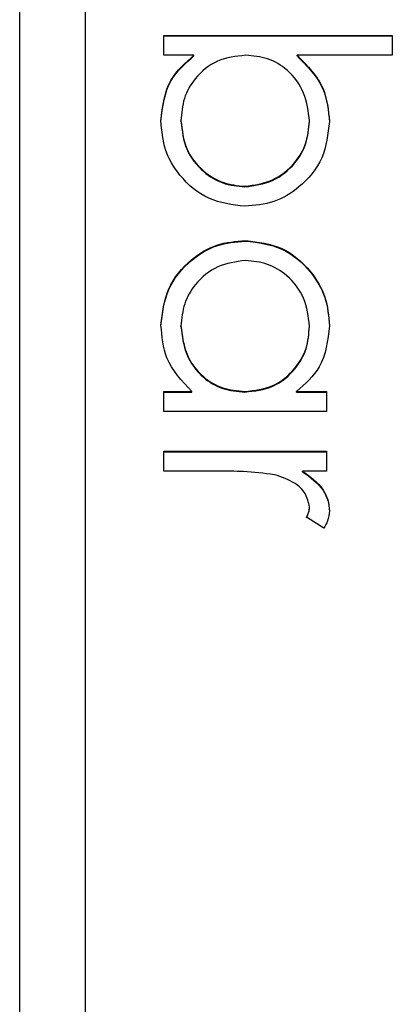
# Model space of a CAD drawing. Header units: millimetres. Extents: x 220 to 2250, y -9 to 1835.
# Tile 22 of 30: x 2017.66 to 2020.5, y 972.54 to 980.07. Entities that reach past the tile are written whole.
import ezdxf

# ---------------------------------------------------------------- set-up
doc = ezdxf.new("R2010")
doc.units = ezdxf.units.MM

msp = doc.modelspace()

# ---------------------------------------------------------------- linework, layer by layer
at = {"color": 7, "linetype": 'Continuous', "lineweight": 25}
for p, q in [((2017.6587, 950.7851), (2017.6587, 998.9665)), ((2018.1587, 996.411), (2018.1587, 940.4646)), ((2018.7587, 979.9473), (2020.5023, 979.9473)), ((2018.7587, 979.7949), (2018.7587, 979.9473)), ((2018.7587, 979.9429), (2020.5023, 979.9429)), ((2020.5023, 979.9473), (2020.5023, 979.7949)), ((2018.9886, 979.7949), (2018.7587, 979.7949)), ((2018.9886, 979.7905), (2018.9886, 979.7949)), ((2020.5023, 979.7949), (2019.7756, 979.7949)), ((2019.7756, 979.7905), (2019.7756, 979.7949)), ((2018.8895, 979.2904), (2018.8895, 979.2947)), ((2019.8702, 979.288), (2019.8702, 979.2924)), ((2019.3775, 978.7889), (2019.3775, 978.7933)), ((2019.3833, 978.3752), (2019.3833, 978.3796)), ((2018.8895, 977.7226), (2018.8895, 977.727)), ((2019.8702, 977.7213), (2019.8702, 977.7257)), ((2018.7587, 977.2255), (2018.9736, 977.2255)), ((2018.7587, 977.0731), (2018.7587, 977.2255)), ((2018.7587, 977.2212), (2018.9736, 977.2212)), ((2018.9736, 977.2212), (2018.9736, 977.2255)), ((2019.3771, 977.2212), (2019.3771, 977.2255)), ((2019.7711, 977.2255), (2020.001, 977.2255)), ((2019.7711, 977.2212), (2019.7711, 977.2255)), ((2019.7711, 977.2212), (2020.001, 977.2212)), ((2020.001, 977.2255), (2020.001, 977.0731)), ((2020.001, 977.0731), (2018.7587, 977.0731)), ((2018.7587, 976.6159), (2018.7587, 976.7683)), ((2018.7587, 976.7683), (2020.001, 976.7683)), ((2018.7587, 976.7639), (2020.001, 976.7639)), ((2020.001, 976.7683), (2020.001, 976.6159)), ((2019.1762, 976.6159), (2018.7587, 976.6159)), ((2020.001, 976.6159), (2019.8181, 976.6159)), ((2019.8181, 976.6115), (2019.8181, 976.6159)), ((2019.8702, 976.3376), (2019.8702, 976.342)), ((2019.9802, 976.1804), (2019.8481, 976.2641))]:
    msp.add_line(p, q, dxfattribs=at)
for points, knots in [([(2018.7369, 979.2934), (2018.7498, 979.4051), (2018.773, 979.605), (2018.9226, 979.7368), (2018.9886, 979.7949)], [0, 0, 0, 0, 0.558922, 1, 1, 1, 1]), ([(2018.7369, 979.289), (2018.7498, 979.4007), (2018.773, 979.6007), (2018.9226, 979.7324), (2018.9886, 979.7905)], [0, 0, 0, 0, 0.558922, 1, 1, 1, 1]), ([(2019.3822, 979.7949), (2019.3086, 979.7867), (2019.1614, 979.7704), (2018.9988, 979.6336), (2018.9034, 979.4678), (2018.8941, 979.3524), (2018.8895, 979.2947)], [0, 0, 0, 0, 0.279639, 0.559192, 0.779512, 1, 1, 1, 1]), ([(2019.8702, 979.2924), (2019.8613, 979.3651), (2019.8433, 979.5107), (2019.7191, 979.6806), (2019.5547, 979.7799), (2019.4397, 979.7899), (2019.3822, 979.7949)], [0, 0, 0, 0, 0.279786, 0.559477, 0.779627, 1, 1, 1, 1]), ([(2019.7756, 979.7949), (2019.8542, 979.7152), (2019.9949, 979.5729), (2020.0143, 979.3756), (2020.0228, 979.2886)], [0, 0, 0, 0, 0.559294, 1, 1, 1, 1]), ([(2019.7756, 979.7905), (2019.8542, 979.7109), (2019.9949, 979.5685), (2020.0143, 979.3712), (2020.0228, 979.2842)], [0, 0, 0, 0, 0.559294, 1, 1, 1, 1]), ([(2019.3775, 978.6408), (2019.2821, 978.6525), (2019.0912, 978.6759), (2018.8838, 978.8561), (2018.756, 979.0687), (2018.7433, 979.2185), (2018.7369, 979.2934)], [0, 0, 0, 0, 0.279433, 0.559216, 0.779559, 1, 1, 1, 1]), ([(2018.8895, 979.2947), (2018.8979, 979.222), (2018.9149, 979.0766), (2019.0442, 978.9114), (2019.2062, 978.8118), (2019.3204, 978.7995), (2019.3775, 978.7933)], [0, 0, 0, 0, 0.279756, 0.559279, 0.779725, 1, 1, 1, 1]), ([(2018.8895, 979.2904), (2018.8979, 979.2176), (2018.9149, 979.0723), (2019.0442, 978.9071), (2019.2062, 978.8075), (2019.3204, 978.7951), (2019.3775, 978.7889)], [0, 0, 0, 0, 0.279756, 0.559279, 0.779725, 1, 1, 1, 1]), ([(2019.3775, 978.7933), (2019.4499, 978.8036), (2019.5949, 978.8243), (2019.7573, 978.9571), (2019.8534, 979.1211), (2019.8646, 979.2353), (2019.8702, 979.2924)], [0, 0, 0, 0, 0.2794034, 0.5591037, 0.7795523, 1, 1, 1, 1]), ([(2020.0228, 979.2886), (2020.0117, 979.1932), (2019.9895, 979.0024), (2019.8139, 978.7915), (2019.6026, 978.6601), (2019.4525, 978.6473), (2019.3775, 978.6408)], [0, 0, 0, 0, 0.279577, 0.559334, 0.779604, 1, 1, 1, 1]), ([(2019.3775, 978.7889), (2019.4499, 978.7992), (2019.5949, 978.8199), (2019.7573, 978.9527), (2019.8534, 979.1167), (2019.8646, 979.2309), (2019.8702, 979.288)], [0, 0, 0, 0, 0.279403, 0.559104, 0.779552, 1, 1, 1, 1]), ([(2018.7369, 977.7325), (2018.7481, 977.8278), (2018.7704, 978.0187), (2018.9461, 978.2298), (2019.1581, 978.3602), (2019.3082, 978.3731), (2019.3833, 978.3796)], [0, 0, 0, 0, 0.279573, 0.559333, 0.779589, 1, 1, 1, 1]), ([(2018.7369, 977.7281), (2018.7481, 977.8235), (2018.7704, 978.0143), (2018.9461, 978.2254), (2019.1581, 978.3559), (2019.3082, 978.3687), (2019.3833, 978.3752)], [0, 0, 0, 0, 0.279573, 0.559333, 0.779589, 1, 1, 1, 1]), ([(2019.3833, 978.3796), (2019.4785, 978.3678), (2019.669, 978.3442), (2019.8762, 978.1644), (2020.0036, 977.952), (2020.0164, 977.8025), (2020.0228, 977.7277)], [0, 0, 0, 0, 0.279413, 0.559191, 0.779548, 1, 1, 1, 1]), ([(2019.3833, 978.3752), (2019.4785, 978.3634), (2019.669, 978.3398), (2019.8762, 978.16), (2020.0036, 977.9476), (2020.0164, 977.7981), (2020.0228, 977.7233)], [0, 0, 0, 0, 0.279413, 0.559191, 0.779548, 1, 1, 1, 1]), ([(2019.3816, 978.2271), (2019.309, 978.2169), (2019.1639, 978.1963), (2019.0019, 978.0626), (2018.9062, 977.8984), (2018.895, 977.7841), (2018.8895, 977.727)], [0, 0, 0, 0, 0.279429, 0.559146, 0.77957, 1, 1, 1, 1]), ([(2019.8702, 977.7257), (2019.8618, 977.7984), (2019.8448, 977.9439), (2019.7153, 978.1093), (2019.5529, 978.2085), (2019.4387, 978.2209), (2019.3816, 978.2271)], [0, 0, 0, 0, 0.279767, 0.559291, 0.779719, 1, 1, 1, 1]), ([(2018.9736, 977.2255), (2018.8972, 977.3059), (2018.7604, 977.4499), (2018.7441, 977.6459), (2018.7369, 977.7325)], [0, 0, 0, 0, 0.558763, 1, 1, 1, 1]), ([(2018.8895, 977.727), (2018.8983, 977.6543), (2018.9158, 977.5088), (2019.0405, 977.3392), (2019.2049, 977.2405), (2019.3197, 977.2305), (2019.3771, 977.2255)], [0, 0, 0, 0, 0.279822, 0.559387, 0.779603, 1, 1, 1, 1]), ([(2018.8895, 977.7226), (2018.8983, 977.6499), (2018.9158, 977.5044), (2019.0405, 977.3348), (2019.2049, 977.2361), (2019.3197, 977.2261), (2019.3771, 977.2212)], [0, 0, 0, 0, 0.2798222, 0.5593866, 0.7796028, 1, 1, 1, 1]), ([(2019.3771, 977.2255), (2019.4508, 977.2337), (2019.5981, 977.2499), (2019.7602, 977.3871), (2019.8565, 977.5525), (2019.8657, 977.6679), (2019.8702, 977.7257)], [0, 0, 0, 0, 0.27966, 0.55921, 0.779487, 1, 1, 1, 1]), ([(2019.3771, 977.2212), (2019.4508, 977.2293), (2019.5981, 977.2456), (2019.7602, 977.3828), (2019.8565, 977.5481), (2019.8657, 977.6635), (2019.8702, 977.7213)], [0, 0, 0, 0, 0.2796602, 0.5592103, 0.7794872, 1, 1, 1, 1]), ([(2020.0228, 977.7277), (2020.0101, 977.6157), (2019.9874, 977.4153), (2019.8373, 977.2836), (2019.7711, 977.2255)], [0, 0, 0, 0, 0.559062, 1, 1, 1, 1]), ([(2019.6026, 976.5886), (2019.5233, 976.5987), (2019.3817, 976.6166), (2019.239, 976.6161), (2019.1762, 976.6159)], [0, 0, 0, 0, 0.559636, 1, 1, 1, 1]), ([(2019.8702, 976.342), (2019.8624, 976.3779), (2019.8467, 976.4499), (2019.7467, 976.5424), (2019.6573, 976.5711), (2019.6026, 976.5886)], [0, 0, 0, 0, 0.278336, 0.558768, 1, 1, 1, 1]), ([(2019.8181, 976.6159), (2019.8765, 976.5732), (2019.9579, 976.5137), (2020.0153, 976.3971), (2020.0203, 976.3411), (2020.0228, 976.3131)], [0, 0, 0, 0, 0.558788, 0.779481, 1, 1, 1, 1]), ([(2019.8181, 976.6115), (2019.8765, 976.5688), (2019.9579, 976.5094), (2020.0153, 976.3927), (2020.0203, 976.3367), (2020.0228, 976.3087)], [0, 0, 0, 0, 0.558788, 0.779481, 1, 1, 1, 1]), ([(2019.8481, 976.2641), (2019.8546, 976.278), (2019.8661, 976.3028), (2019.869, 976.33), (2019.8702, 976.342)], [0, 0, 0, 0, 0.5603957, 1, 1, 1, 1]), ([(2019.8481, 976.2597), (2019.8546, 976.2736), (2019.8661, 976.2985), (2019.869, 976.3257), (2019.8702, 976.3376)], [0, 0, 0, 0, 0.5603957, 1, 1, 1, 1]), ([(2020.0228, 976.3131), (2020.0197, 976.2867), (2020.014, 976.2396), (2019.9906, 976.1985), (2019.9802, 976.1804)], [0, 0, 0, 0, 0.559243, 1, 1, 1, 1])]:
    msp.add_open_spline(points, degree=3, knots=knots, dxfattribs=at)

doc.saveas('drawing.dxf')
